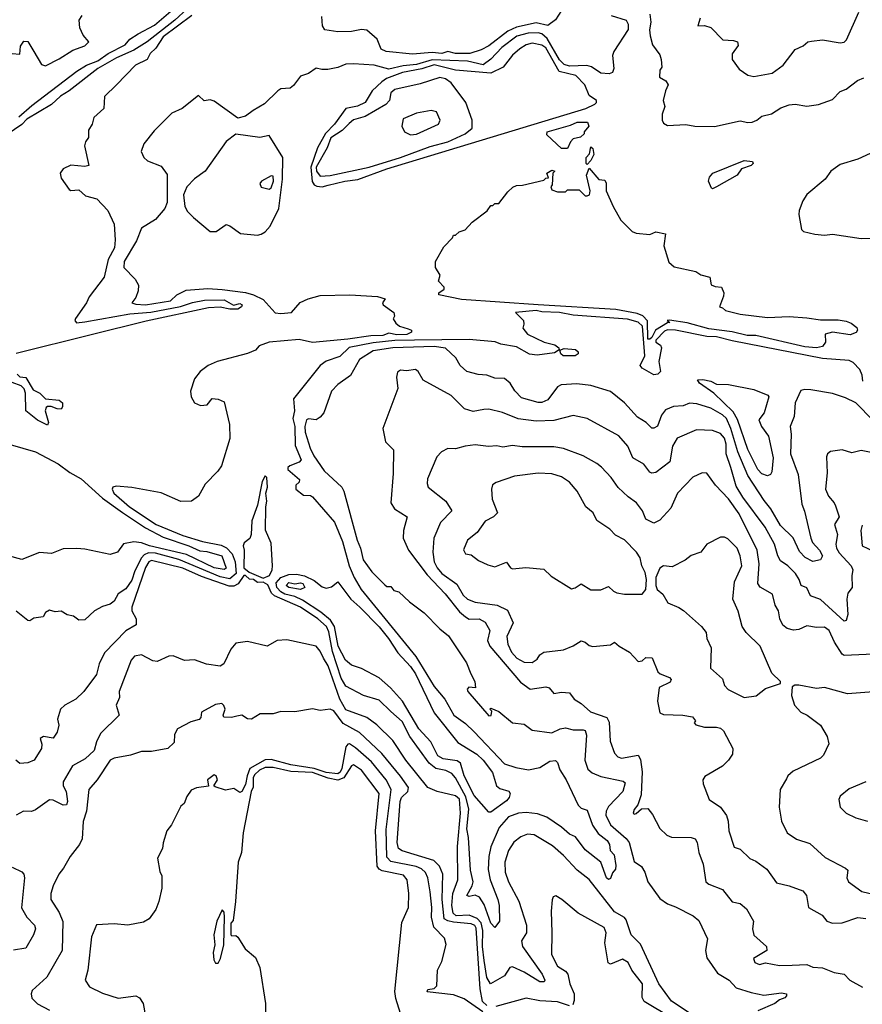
# Model space of a CAD drawing. Extents: x 1552294 to 1694791, y 811929 to 917222.
# Tile 146 of 256: x 1626774 to 1631068, y 841611 to 846627. Entities that reach past the tile are written whole.
import ezdxf

# ---------------------------------------------------------------- set-up
doc = ezdxf.new("R2010")
doc.units = 0

msp = doc.modelspace()

# ---------------------------------------------------------------- linework, layer by layer
at = {"layer": '0CON10XD'}
for points in [[(1627627.4, 846682.6), (1627565, 846624.3), (1627423.1, 846515), (1627355, 846471.1), (1627267.7, 846432.3), (1627171.7, 846378.3), (1627025.1, 846264.9), (1626982.4, 846237.6), (1626935.9, 846195), (1626810, 846120), (1626785, 846093), (1626666, 846014)], [(1626768.4, 846131.6), (1626835, 846189.8), (1627064.7, 846365.3), (1627114.6, 846395), (1627172, 846418), (1627224.4, 846455.6), (1627311.1, 846498.9), (1627335, 846527.5), (1627376.8, 846555), (1627460.4, 846599.6), (1627579.2, 846700.8)], [(1629535, 846673.3), (1629503.9, 846626.1), (1629465, 846597.5), (1629405, 846611.1), (1629305, 846589.3), (1629261.2, 846568.8), (1629165, 846493.9), (1629125, 846472.9), (1629068.1, 846455), (1628995, 846454.4), (1628955, 846464.7), (1628925, 846454.5), (1628875, 846459.7), (1628775, 846451.9), (1628641.4, 846465), (1628615, 846476.4), (1628595, 846528.2), (1628543.2, 846573.2), (1628515, 846577.4), (1628465, 846566.8), (1628395, 846565.2), (1628328.9, 846575), (1628317.5, 846595), (1628313.9, 846643.9)], [(1630240.6, 846635), (1630230, 846595), (1630262.7, 846597.3), (1630295, 846586.4), (1630356.2, 846525), (1630411.7, 846521.7), (1630431.2, 846515), (1630434.4, 846495), (1630405, 846452.9), (1630403.9, 846423.9), (1630440.8, 846375), (1630485, 846344.3), (1630515, 846337.1), (1630607.5, 846355), (1630665, 846395.7), (1630725, 846474.3), (1630766.6, 846493.4), (1630790, 846515), (1630807.9, 846517.9), (1630865, 846524.2), (1630955, 846509.2), (1630975, 846512.2), (1630986.9, 846525), (1631049.4, 846665)], [(1626655, 846461.9), (1626775, 846451.2), (1626778.3, 846491.7), (1626795, 846517.5), (1626815.9, 846515.9), (1626845.7, 846465.7), (1626885, 846398.8), (1626905, 846392.2), (1626975, 846426.9), (1627045, 846471.1), (1627105, 846493.8), (1627126.5, 846515), (1627097.5, 846547.5), (1627080, 846585), (1627076.2, 846625), (1627091.9, 846648.1)], [(1627651.7, 846648.3), (1627505, 846540.2), (1627467.5, 846482.5), (1627438.4, 846455), (1627423, 846425), (1627364.2, 846395.8), (1627266.3, 846295), (1627205.5, 846235), (1627203.1, 846175), (1627150.8, 846129.2), (1627142.9, 846095), (1627123.8, 846065), (1627125, 846026.7), (1627108.5, 846005), (1627104.4, 845985), (1627126, 845884), (1627105, 845878.8), (1627035, 845886.2), (1626995, 845868), (1626980.4, 845845), (1626985, 845820), (1627025, 845762.5), (1627035, 845757.1), (1627075, 845760), (1627109.1, 845729.1), (1627166.9, 845715), (1627222.7, 845655), (1627255.8, 845585), (1627260, 845505), (1627256, 845465), (1627224, 845405), (1627204.7, 845315), (1627126.9, 845215), (1627113.3, 845185), (1627057.7, 845105), (1627054.8, 845094.8), (1627063.2, 845083.2), (1627105, 845087.3), (1627335, 845128), (1627442.5, 845137.5), (1627593.8, 845166.2), (1627655, 845186.9), (1627715, 845198.8), (1627815, 845199.8), (1627862.6, 845172.6), (1627895, 845181.8), (1627907.2, 845175), (1627903.2, 845165), (1627885, 845151.8), (1627845, 845152.1), (1627795, 845163.1), (1627735, 845158.4), (1627418.1, 845091.9), (1627137.7, 845022.3), (1626755, 844926.3)], [(1629788, 846648), (1629864.5, 846624.5), (1629874.6, 846604.6), (1629875, 846576.7), (1629800.8, 846465), (1629795.3, 846444.7), (1629802.1, 846377.9), (1629795, 846358.8), (1629778.2, 846351.8), (1629735, 846354.7), (1629687, 846387), (1629664.1, 846394.1), (1629575, 846391), (1629547.9, 846397.9), (1629525, 846422.2), (1629461.8, 846531.8)], [(1629984.3, 846655), (1629990.5, 846615), (1629982.9, 846575), (1629987.1, 846545), (1629998.5, 846498.5), (1630035, 846447.5), (1630043.1, 846425), (1630046.7, 846385), (1630035, 846370), (1630034, 846335), (1630066.7, 846315), (1630078, 846295), (1630064.2, 846265), (1630053.3, 846215), (1630060.6, 846185), (1630048.5, 846145), (1630048.5, 846115), (1630055, 846100), (1630075, 846088.6), (1630167.5, 846092.5), (1630214.4, 846084.4), (1630315, 846082.5), (1630445, 846112), (1630485, 846103.2), (1630506.2, 846105), (1630530, 846115), (1630555, 846135.7), (1630605, 846147.7), (1630652.7, 846177.3), (1630695, 846192.7), (1630725, 846196.2), (1630785, 846186.2), (1630845, 846195.6), (1630915, 846220.5), (1630955, 846260.8), (1630985, 846273.1), (1631042.7, 846317.3), (1631075, 846330)], [(1629461.8, 846531.8), (1629435, 846554.7), (1629415, 846560.1), (1629365, 846558.6), (1629307.2, 846542.8), (1629231.3, 846485), (1629175, 846426), (1629135, 846396.4), (1629055, 846416.2), (1628875, 846422.3), (1628795, 846399.2), (1628727.9, 846392.1), (1628655.4, 846375.4), (1628580, 846395), (1628475, 846401.7), (1628435, 846400), (1628395, 846382.9), (1628344.1, 846374.1), (1628312.9, 846372.9), (1628285, 846380.8), (1628245, 846352.5), (1628205, 846340), (1628168.2, 846291.8), (1628151.2, 846278.8), (1628105, 846274.5), (1628089.5, 846265), (1628020.9, 846199.1), (1627963.2, 846165), (1627924.2, 846135), (1627885, 846126.1), (1627765, 846212.7), (1627745, 846218.9), (1627714.4, 846214.4), (1627685, 846240), (1627602, 846175), (1627549.7, 846150.3), (1627459.6, 846060.4), (1627406.8, 845995), (1627392.7, 845955), (1627405.7, 845925), (1627425, 845908.1), (1627495, 845880), (1627525, 845838.8), (1627525.1, 845695), (1627513.5, 845665), (1627465, 845609.1), (1627395, 845564.2), (1627369, 845501), (1627305.2, 845395), (1627305, 845364.6), (1627362.7, 845305), (1627378.6, 845275), (1627377.1, 845245), (1627365, 845212.5), (1627345, 845184.4), (1627365, 845177.3), (1627415, 845174.1), (1627542.7, 845195), (1627574.5, 845225.5), (1627621.2, 845248.8), (1627733.2, 845256.8), (1627805, 845252.7), (1627925, 845237.6), (1627965.8, 845225.8), (1628015, 845201), (1628075, 845133.9), (1628105, 845130.1), (1628159.6, 845135), (1628203.4, 845186.6), (1628243.4, 845205), (1628305, 845222.6), (1628455.2, 845225.2), (1628596.4, 845216.4), (1628636.7, 845205), (1628623.3, 845185), (1628626.7, 845175), (1628680, 845135), (1628683.6, 845116.4), (1628677, 845103), (1628690.3, 845080.3), (1628708.8, 845065), (1628752.8, 845052.8), (1628770, 845045), (1628770.8, 845035), (1628745.9, 845024.1), (1628695, 845022.1), (1628655, 845029.3), (1628625, 845018.5), (1628562.9, 845017.1), (1628445, 844999.5), (1628265, 844982.8), (1628197.9, 844997.9), (1628045, 844984.9), (1627994.3, 844965.7), (1627975, 844943.6), (1627935, 844925.8), (1627780, 844885), (1627734.2, 844865), (1627694, 844835), (1627665, 844796.7), (1627643.4, 844735), (1627646.9, 844705), (1627665, 844675.3), (1627695, 844661.5), (1627728.5, 844665), (1627755, 844697.1), (1627784.7, 844694.7), (1627815, 844680), (1627842.5, 844565), (1627844.1, 844494.1), (1627802, 844355), (1627783.4, 844326.6), (1627719.5, 844260.5), (1627685, 844200), (1627650, 844175), (1627595, 844172.9), (1627495, 844216), (1627344.5, 844244.5), (1627265, 844250), (1627247.5, 844245), (1627244.2, 844235), (1627253.8, 844215), (1627332.7, 844145), (1627469, 844055), (1627605, 843998.9), (1627705, 843968.7), (1627799.9, 843949.9), (1627826.9, 843936.9), (1627856.2, 843906.2), (1627872.1, 843865), (1627876.4, 843805), (1627845, 843778.5), (1627795, 843788.1), (1627585, 843876.8), (1627465, 843909.9), (1627429.6, 843910.4), (1627408.6, 843901.4), (1627394.3, 843885.7), (1627361.2, 843818.8), (1627345, 843771.1), (1627315, 843727.5), (1627275, 843702.2), (1627255.8, 843664.2), (1627235, 843649.2), (1627195, 843637.8), (1627154.7, 843615.3), (1627105, 843569.2), (1627075, 843568), (1627048.3, 843588.3), (1627016.1, 843596.1), (1626985, 843614), (1626955, 843610), (1626925, 843619.4), (1626905, 843608), (1626893.3, 843585), (1626845, 843578.2), (1626825, 843564.3), (1626815, 843565.8), (1626755, 843613.3)], [(1628315, 845776.2), (1628345, 845783.6), (1628430.6, 845805), (1628497, 845813), (1628645, 845867.3), (1629659.2, 846175), (1629705, 846196.7), (1629713.3, 846205), (1629712.5, 846215), (1629675, 846240), (1629653.5, 846295), (1629607, 846343), (1629522.4, 846362.4), (1629455, 846483.3), (1629435, 846497.5), (1629385, 846507), (1629355, 846498.3), (1629321.8, 846478.2), (1629285, 846446.6), (1629237.7, 846385), (1629175, 846355.4), (1628995, 846370.1), (1628885, 846397.2), (1628823.3, 846376.7), (1628725, 846358.5), (1628643.3, 846326.7), (1628619.6, 846310.4), (1628569.3, 846265), (1628535, 846205.4), (1628495, 846187.3), (1628436.2, 846175), (1628377.2, 846095), (1628332.3, 846047.7), (1628290.8, 845975), (1628257.5, 845875), (1628263.5, 845803.5), (1628274.9, 845784.9), (1628288.4, 845778.4), (1628315, 845776.2)], [(1628305, 845829.6), (1628355, 845833.7), (1628555, 845876), (1628715, 845924.7), (1628865, 845981.4), (1628955.4, 846005), (1629044.3, 846045), (1629080, 846075), (1629080, 846115), (1629047.1, 846205), (1628972.9, 846305), (1628943.6, 846325), (1628915, 846332.7), (1628815, 846300.9), (1628685, 846271.8), (1628665.5, 846255), (1628658, 846215), (1628638.8, 846195), (1628535, 846133.2), (1628475, 846116.4), (1628451.9, 846098.1), (1628417.1, 846062.9), (1628358.9, 846025), (1628339.7, 845975), (1628285.3, 845875), (1628286.7, 845855), (1628305, 845829.6)], [(1628765, 846041.2), (1628795, 846043.9), (1628907.1, 846095), (1628917.1, 846115), (1628898.2, 846158.2), (1628870, 846165), (1628795, 846150), (1628727.6, 846122.4), (1628720.8, 846085), (1628734.6, 846055), (1628765, 846041.2)], [(1629565, 845970), (1629535, 845970), (1629460.7, 846040.7), (1629462, 846055), (1629580.7, 846089.3), (1629615, 846105.2), (1629666.7, 846105), (1629673.3, 846085), (1629650, 846055), (1629650, 846045), (1629631.7, 846028.3), (1629595, 846020), (1629580, 846005), (1629565, 845970)], [(1627985, 845528.9), (1628005, 845534.2), (1628025, 845545.8), (1628050, 845575), (1628095, 845664.5), (1628112.7, 845815), (1628115.1, 845925.1), (1628045, 846037.6), (1627996.9, 846026.9), (1627875, 846044), (1627825, 846006.9), (1627719.6, 845855), (1627664.4, 845815.6), (1627625.3, 845774.7), (1627608.8, 845735), (1627615.5, 845675), (1627629.6, 845649.6), (1627658.7, 845618.7), (1627745, 845548.1), (1627775, 845548.2), (1627825, 845584.5), (1627845, 845577.5), (1627898.1, 845538.1), (1627985, 845528.9)], [(1629665, 845890), (1629660, 845895), (1629660, 845925), (1629677, 845943), (1629685, 845980), (1629695, 845970), (1629699.3, 845940.7), (1629685, 845910), (1629665, 845890)], [(1630305, 845765.6), (1630299.4, 845769.4), (1630284.3, 845805), (1630288.6, 845825), (1630305.7, 845845), (1630465, 845910), (1630507.5, 845905), (1630511.2, 845895), (1630501.2, 845885), (1630452, 845868), (1630429.7, 845835), (1630325, 845774.8), (1630305, 845765.6)], [(1631107.1, 845945), (1631045, 845915.8), (1630955, 845888.8), (1630907.1, 845855), (1630879.2, 845815), (1630785, 845735.7), (1630764.5, 845705), (1630745.4, 845654.6), (1630743.5, 845635), (1630757.5, 845557.5), (1630768.7, 845548.7), (1630825.6, 845534.4), (1630875, 845529.8), (1630915, 845534.2), (1631061.7, 845511.7), (1631135, 845514.8)], [(1630835, 844956.1), (1630775, 844961.3), (1630525, 845018.1), (1630481.6, 845018.4), (1630405, 845036.3), (1630285, 845052.1), (1630175, 845082.4), (1630085, 845096.4), (1630073.8, 845095), (1630087.5, 845085), (1630075, 845083.1), (1630013.6, 845045), (1629995, 845008.7), (1629985, 844999.2), (1629975, 844999.8), (1629973, 845093), (1629948.8, 845118.8), (1629921, 845131), (1629810.9, 845150.9), (1629415, 845174.3), (1629025, 845201.5), (1628910, 845225), (1628910, 845235), (1628936, 845254), (1628936.7, 845265), (1628907.5, 845295), (1628916.7, 845325), (1628892.5, 845365), (1628892.5, 845395), (1628935, 845470), (1628980, 845515), (1628985, 845530), (1628995, 845530), (1629013, 845547), (1629043, 845557), (1629080, 845595), (1629156.4, 845653.6), (1629175, 845680), (1629185, 845680), (1629195, 845690), (1629215, 845690), (1629260.7, 845749.3), (1629287, 845773), (1629305, 845782.5), (1629336.1, 845783.9), (1629445, 845810), (1629455, 845820), (1629468.3, 845821.7), (1629460, 845845), (1629485, 845860), (1629500, 845855), (1629490, 845845), (1629487.5, 845785), (1629480, 845775), (1629485, 845760), (1629515, 845750), (1629555, 845750), (1629565, 845760), (1629625, 845760), (1629655, 845730), (1629665, 845730), (1629677.5, 845735), (1629680, 845755), (1629662.5, 845835), (1629675, 845870), (1629725, 845812.5), (1629755, 845810), (1629762.5, 845795), (1629762.5, 845755), (1629797.5, 845675), (1629836.7, 845605), (1629895, 845548.8), (1629915, 845540), (1629985, 845532.5), (1630015, 845546.2), (1630065.5, 845535.5), (1630055.6, 845475), (1630081.7, 845391.7), (1630108.2, 845368.2), (1630220, 845345), (1630245, 845328), (1630290, 845315), (1630297, 845277), (1630317, 845267), (1630350, 845265), (1630361.2, 845235), (1630360.7, 845219.3), (1630340, 845165), (1630355, 845160), (1630370, 845145), (1630445, 845126.9), (1630585, 845110), (1630695, 845114.3), (1630785, 845108.8), (1630855, 845097.2), (1630945, 845097.3), (1630985, 845090.9), (1631011.4, 845081.4), (1631039.7, 845059.7), (1631043.2, 845045), (1631036.4, 845033.6), (1631005, 845022.3), (1630915, 845034.6), (1630879.2, 845025), (1630880.8, 844985), (1630865, 844962.2), (1630835, 844956.1)], [(1628045, 845764.4), (1628055, 845770.8), (1628067.4, 845805), (1628065, 845829.4), (1628055, 845832.2), (1628006.7, 845805), (1627997, 845793), (1628005, 845773.3), (1628045, 845764.4)], [(1631069.9, 844785), (1631066.3, 844816.3), (1631054.7, 844845), (1631020.8, 844880.8), (1631000.5, 844890.5), (1630865, 844901.4), (1630405, 844990.5), (1630325, 845011.5), (1630275, 845012.8), (1630115.6, 845045), (1630075, 845047.1), (1630059.5, 845040.5), (1630016.2, 844995), (1630014.8, 844984.8), (1630038.9, 844968.9), (1630044.1, 844955), (1630031.1, 844885), (1630038.5, 844835), (1630025, 844821.4), (1630005, 844817.5), (1629945, 844851.7), (1629936, 844865), (1629959, 844915), (1629947.7, 845065), (1629925, 845086.2), (1629871.6, 845101.6), (1629595, 845121.7), (1629525, 845135.5), (1629435, 845138), (1629405, 845145.3), (1629300, 845135), (1629341.2, 845095), (1629343.6, 845076.4), (1629337.5, 845055), (1629361.2, 845025), (1629445.7, 844985), (1629500.8, 844970.8), (1629520.6, 844955), (1629523.6, 844945), (1629499.4, 844930.6), (1629411.3, 844918.7), (1629372.3, 844922.3), (1629305, 844960), (1629225, 844974.9), (1629196.5, 844986.5), (1629065, 844998.6), (1628785, 844994.9), (1628685, 844992.6), (1628575, 844981.5), (1628453.4, 844956.6), (1628405, 844910.5), (1628335, 844887.1), (1628305.3, 844865), (1628169.1, 844695), (1628173.4, 844635), (1628166.2, 844595), (1628176.2, 844555), (1628177.9, 844457.9), (1628207.5, 844385), (1628197, 844373), (1628150, 844355), (1628140, 844345), (1628140, 844335), (1628200, 844285), (1628198.3, 844271.7), (1628180, 844255), (1628180, 844235), (1628220, 844205), (1628255, 844204), (1628265, 844195.8), (1628377.6, 844067.6), (1628418.3, 843968.3), (1628452.8, 843845), (1628477.9, 843785), (1628514.4, 843724.4), (1628792.3, 843382.3), (1628885, 843229.4), (1628940, 843165), (1628985.8, 843085), (1629045, 843041.6), (1629089.6, 842999.6), (1629245, 842836.1), (1629302.7, 842817.3), (1629366.5, 842806.5), (1629425, 842818.3), (1629475, 842849.8), (1629503.4, 842853.4), (1629513.6, 842843.6), (1629525.4, 842805.4), (1629558.4, 842755), (1629618.9, 842625), (1629635, 842610), (1629665, 842600.8), (1629693, 842523), (1629720.9, 842480.9), (1629767.1, 842445), (1629779.5, 842425), (1629783.3, 842395), (1629802.6, 842372.6), (1629812.1, 842317.9), (1629809.5, 842300.5), (1629795, 842281.4), (1629785, 842252.9), (1629775, 842247.5), (1629764, 842255), (1629735.6, 842335), (1629655, 842397.5), (1629605.8, 842465), (1629575, 842477.5), (1629535, 842514.4), (1629460.5, 842565), (1629412.3, 842582.3), (1629355, 842589.1), (1629315, 842584.3), (1629265, 842566.7), (1629217.7, 842512.3), (1629175, 842412.7), (1629163.6, 842365), (1629161.2, 842298.8), (1629172, 842245), (1629211, 842145), (1629217, 842115), (1629218.3, 842035), (1629195, 842002.5), (1629175, 842024.5), (1629139.8, 842119.8), (1629116.6, 842156.6), (1629095, 842166.7), (1629065, 842161.1), (1629051.5, 842165), (1629079.6, 842215), (1629084.5, 842235.5), (1629070.8, 842295), (1629060.4, 842460.4), (1629051.5, 842505), (1629062.1, 842605), (1629047.7, 842667.7), (1628995.2, 842765), (1628975, 842786.8), (1628945, 842803.1), (1628895, 842813), (1628859.9, 842839.9), (1628762.2, 842975), (1628721.9, 843051.9), (1628665, 843102), (1628605, 843160.6), (1628525, 843184.7), (1628435, 843231.8), (1628412.4, 843272.4), (1628367.7, 843407.7), (1628348.2, 843508.2), (1628336.5, 843536.5), (1628292.6, 843575), (1628205, 843633.8), (1628071.7, 843691.7), (1628056.2, 843706.2), (1628037.7, 843747.7), (1628015, 843761.1), (1627985, 843759.5), (1627965, 843774.6), (1627945, 843776.5), (1627925, 843795.3), (1627915, 843796.1), (1627887.6, 843752.4), (1627865, 843741.5), (1627841.5, 843741.5), (1627699.8, 843789.8), (1627605, 843832.3), (1627445, 843871.8), (1627431.5, 843865), (1627415, 843835.6), (1627345.2, 843635), (1627345.2, 843615), (1627367.8, 843575), (1627366.5, 843543.5), (1627315, 843513.8), (1627205, 843401.9), (1627178.9, 843345), (1627165, 843290.6), (1627100, 843205), (1627060, 843165), (1627004.2, 843135), (1626981.4, 843115), (1626966.4, 843063.6), (1626973.8, 843033.8), (1626965, 842997.5), (1626945, 842967.5), (1626895, 842976.2), (1626877.5, 842965), (1626885.9, 842935.9), (1626884.3, 842915), (1626847.8, 842855), (1626815, 842841.8), (1626775, 842838.5), (1626754.5, 842855)], [(1631123.3, 844585), (1631034.5, 844674.5), (1630981.5, 844701.5), (1630915, 844722.9), (1630805, 844740.8), (1630775, 844743.8), (1630755, 844737.5), (1630725.3, 844674.7), (1630720, 844605), (1630700, 844555), (1630705.5, 844515), (1630701.6, 844415), (1630740.3, 844310.3), (1630758.9, 844158.9), (1630773.8, 844123.8), (1630805.2, 843985), (1630813.6, 843963.6), (1630850.2, 843925), (1630865.3, 843895), (1630855, 843875.7), (1630815, 843866.5), (1630776.8, 843886.8), (1630747.5, 843917.5), (1630715, 843986.7), (1630650.6, 844050.6), (1630601.2, 844135), (1630567.3, 844177.3), (1630484.3, 844305), (1630433.1, 844425), (1630398.2, 844545), (1630375, 844594.8), (1630355, 844614.9), (1630295, 844648.8), (1630225, 844669.8), (1630186.4, 844673.6), (1630155, 844660), (1630105, 844657.3), (1630065, 844639.6), (1630045, 844613.1), (1630023.8, 844556.2), (1630005, 844545.6), (1629995, 844546.9), (1629965.6, 844575.6), (1629921.7, 844601.7), (1629855, 844675.4), (1629785, 844732.5), (1629683.5, 844763.5), (1629612.7, 844772.7), (1629532.7, 844767.3), (1629515, 844756.5), (1629465, 844690), (1629435, 844676.2), (1629415, 844677.7), (1629330.4, 844700.4), (1629296.9, 844736.9), (1629272.5, 844775), (1629245, 844798.6), (1629195, 844801.3), (1629155, 844815.8), (1629109.2, 844819.2), (1629052.5, 844835), (1629018, 844865), (1628995.5, 844905), (1628943.1, 844953.1), (1628885, 844961.5), (1628676, 844955), (1628575, 844940.8), (1628505, 844895.8), (1628460, 844815), (1628395, 844767.8), (1628362.7, 844735), (1628323.1, 844625), (1628305, 844601.4), (1628285, 844588.1), (1628245, 844594.4), (1628235, 844588.6), (1628226.7, 844555), (1628229, 844525), (1628253.3, 844445), (1628273.4, 844405), (1628325, 844329.2), (1628415, 844246), (1628425, 844226), (1628492.9, 843975), (1628510.8, 843935), (1628523.2, 843875), (1628567.5, 843815), (1628635, 843747.5), (1628645, 843740), (1628665, 843740), (1628680, 843720), (1628705, 843712.5), (1628760.7, 843660.7), (1628835.5, 843605.5), (1628915, 843524.2), (1628958.7, 843488.7), (1629050.9, 843350.9), (1629072.5, 843295), (1629093.8, 843255), (1629096.7, 843223.3), (1629063, 843227), (1629053.6, 843216.4), (1629056.7, 843205), (1629165, 843080), (1629177, 843083), (1629180, 843105), (1629170, 843115), (1629175, 843120), (1629215, 843103.3), (1629285, 843044.6), (1629345, 843038.6), (1629385, 843006.9), (1629485, 842994.4), (1629528.6, 843015), (1629555, 843019.2), (1629595, 843008.8), (1629645, 843010), (1629655.3, 843005.3), (1629661.7, 842981.7), (1629653.3, 842855), (1629669.4, 842809.4), (1629690.6, 842790.6), (1629735, 842772.4), (1629848.3, 842748.3), (1629859.2, 842739.2), (1629848, 842695), (1629775, 842619.6), (1629761.7, 842595), (1629759.8, 842575), (1629783.7, 842525), (1629865, 842456.1), (1629880.2, 842435), (1629905, 842338), (1629943, 842313), (1629959.2, 842285), (1629973.9, 842235), (1630035, 842150.8), (1630075, 842122.4), (1630115, 842108.4), (1630205, 842062.1), (1630235, 842037.5), (1630279.4, 841945), (1630269.2, 841885), (1630275, 841847.5), (1630329.6, 841769.6), (1630388.5, 841735), (1630425, 841695.3), (1630501.3, 841671.3), (1630565, 841657.9), (1630655, 841669.4), (1630681.4, 841665), (1630682.1, 841655), (1630673.3, 841645), (1630645.6, 841634.4), (1630621.5, 841615), (1630535, 841578.3)], [(1629543.8, 844913.8), (1629530.8, 844925), (1629525.9, 844944.1), (1629548.1, 844951.9), (1629606.6, 844946.6), (1629620, 844935), (1629619.8, 844925), (1629605, 844914.5), (1629543.8, 844913.8)], [(1626760.4, 844820.4), (1626775, 844807.3), (1626805, 844803.5), (1626841.5, 844741.5), (1626876.5, 844725), (1626905.7, 844695.7), (1626975, 844688.2), (1626991.4, 844675), (1626992, 844655), (1626985, 844643.8), (1626965, 844644), (1626933.6, 844656.4), (1626915, 844656.7), (1626909.3, 844650.7), (1626904, 844635), (1626920, 844575), (1626915, 844560.8), (1626865, 844586.2), (1626805.4, 844635), (1626803.4, 844725), (1626795.8, 844745.8), (1626781.5, 844761.5), (1626735, 844778.1)], [(1631198.8, 844405), (1631061.8, 844431.8), (1631015, 844421.1), (1630965, 844435.4), (1630905, 844427.3), (1630890, 844415), (1630885, 844400), (1630887.8, 844317.8), (1630879.7, 844235), (1630895, 844200), (1630924.5, 844165), (1630930.3, 844149.7), (1630950, 844095), (1630925.6, 844055), (1630940.8, 844005), (1630932.9, 843955), (1630935.6, 843935), (1630950.5, 843910.5), (1631011.5, 843845), (1631018.9, 843825), (1631013.6, 843795), (1631015.4, 843735), (1630994.3, 843705.7), (1630988, 843675), (1630993.3, 843596.7), (1630985, 843566.2), (1630975, 843562.7), (1630853.8, 843673.8), (1630802.8, 843692.8), (1630785, 843732.9), (1630755.4, 843745.4), (1630745.5, 843775.5), (1630726.4, 843805), (1630687.9, 843845), (1630651, 843871), (1630637.1, 843895), (1630620.8, 843955), (1630572.1, 844042.1), (1630458.9, 844195), (1630425, 844251.2), (1630397, 844345), (1630374.4, 844415), (1630373.2, 844465), (1630365, 844495.4), (1630345, 844518.4), (1630305, 844534.8), (1630222.6, 844537.4), (1630125, 844495.6), (1630101.1, 844455), (1630086.7, 844375), (1630015, 844320.5), (1629995, 844316.7), (1629985, 844321.9), (1629953.6, 844363.6), (1629898.6, 844395), (1629872.2, 844455), (1629826.3, 844506.3), (1629665, 844595.3), (1629595, 844610), (1629495, 844585.6), (1629405, 844581.6), (1629314.3, 844594.3), (1629233.8, 844626.2), (1629165, 844642.7), (1629138.1, 844641.9), (1629085, 844630.7), (1629040, 844645), (1628973.2, 844713.2), (1628830.1, 844790.1), (1628804, 844835), (1628790, 844845), (1628745, 844838.1), (1628715, 844842), (1628698.3, 844831.7), (1628694.4, 844805.6), (1628701.2, 844748.8), (1628624.7, 844545), (1628637.3, 844477.3), (1628678.6, 844435), (1628676.9, 844315), (1628664.4, 844165), (1628684.3, 844135), (1628748.1, 844095), (1628728.7, 844025), (1628728.5, 843985), (1628755.2, 843925), (1628850.7, 843799.3), (1628941.5, 843701.5), (1629015, 843610.2), (1629045, 843584.3), (1629065, 843574), (1629115, 843574.8), (1629145, 843557.5), (1629169.8, 843515), (1629157.4, 843465), (1629168.7, 843435), (1629325, 843251.7), (1629375, 843216.6), (1629455, 843228), (1629472.7, 843222.7), (1629495, 843194.6), (1629535, 843200.7), (1629575, 843198.6), (1629599.4, 843165), (1629635, 843143.1), (1629681.9, 843101.9), (1629765, 843072.5), (1629778.2, 843048.2), (1629782.1, 842952.1), (1629805, 842890), (1629822.4, 842872.4), (1629840, 842865), (1629925, 842879.6), (1629937.8, 842857.8), (1629945.7, 842795), (1629941.1, 842678.9), (1629923.3, 842626.7), (1629905, 842603.3), (1629900, 842585), (1629905, 842580), (1629915, 842584), (1629942.5, 842607.5), (1629975, 842608), (1629998.5, 842578.5), (1630036, 842506), (1630072.1, 842472.1), (1630095, 842462.9), (1630195, 842461.4), (1630216.2, 842455), (1630226, 842436), (1630233.8, 842385), (1630257.4, 842325), (1630270.4, 842235), (1630285, 842223.2), (1630355, 842196.1), (1630405, 842134), (1630445, 842124.3), (1630478, 842098), (1630514, 842035), (1630508, 841995), (1630514.3, 841964.3), (1630580, 841905), (1630581.2, 841885), (1630514, 841845), (1630520, 841825), (1630543.2, 841813.2), (1630575, 841822.5), (1630645, 841809.2), (1630709.8, 841809.8), (1630785, 841813.8), (1630815, 841799.7), (1630865, 841797.8), (1630925, 841772.9), (1630974.4, 841764.4), (1631004.3, 841735), (1631069, 841699)], [(1630585, 844303.5), (1630555, 844314.2), (1630535.4, 844335.4), (1630485, 844437.3), (1630430.8, 844590.8), (1630408.7, 844628.7), (1630310.8, 844725), (1630238.5, 844775), (1630228.3, 844791.7), (1630255, 844794.1), (1630295, 844784.8), (1630325, 844770.4), (1630385, 844768.8), (1630515, 844743.5), (1630585.5, 844715), (1630590.8, 844705), (1630566.8, 844625), (1630540.9, 844589.1), (1630554.5, 844555), (1630590.2, 844505), (1630613.9, 844395), (1630606.5, 844323.5), (1630599.2, 844310.8), (1630585, 844303.5)], [(1626725, 844462.4), (1626853.8, 844425), (1626969.5, 844365), (1627029.6, 844319.6), (1627087.3, 844287.3), (1627195, 844190), (1627297.1, 844117.1), (1627415, 844037.8), (1627505, 843991.5), (1627635, 843946.6), (1627690.8, 843920.8), (1627727.6, 843917.6), (1627804.5, 843895), (1627825, 843832.5), (1627815, 843825.9)], [(1631125, 843395.4), (1630975, 843387.5), (1630964.4, 843395), (1630925.8, 843455.8), (1630898.8, 843515), (1630875, 843531.8), (1630835, 843530), (1630785, 843538.8), (1630745, 843521.1), (1630717, 843517), (1630685, 843526.2), (1630662.9, 843542.9), (1630646.8, 843575), (1630641.1, 843615), (1630623.5, 843645), (1630610.4, 843700.4), (1630546.5, 843736.5), (1630534.8, 843754.8), (1630542.4, 843855), (1630531.7, 843925), (1630440.5, 844109.5), (1630385, 844185.5), (1630318.8, 844255), (1630275, 844317.5), (1630251.7, 844318.3), (1630203.4, 844296.6), (1630125.6, 844215), (1630091.7, 844138.3), (1630035, 844077.5), (1630005, 844062.9), (1629965, 844082.5), (1629947.3, 844125), (1629916.5, 844166.5), (1629875, 844196.2), (1629824.3, 844244.3), (1629787.5, 844295), (1629737.9, 844347.9), (1629715, 844366.9), (1629645, 844404.7), (1629545, 844442.5), (1629495, 844450.8), (1629335, 844450.9), (1629285, 844458), (1629235, 844449.3), (1629205, 844456.7), (1629162.4, 844452.4), (1629095, 844460.8), (1629043.3, 844455), (1628995, 844440.9), (1628955, 844441.9), (1628923.8, 844425), (1628900, 844400), (1628852.6, 844287.4), (1628849.4, 844265), (1628855.7, 844245), (1628945, 844174.2), (1628975.6, 844125), (1628917.8, 844065), (1628883.9, 843985), (1628878.5, 843915), (1628885.3, 843865), (1628900.3, 843835), (1628925, 843805.9), (1629001.1, 843751.1), (1629033.8, 843695), (1629055, 843674.7), (1629095, 843660.5), (1629207.5, 843645), (1629259.7, 843619.7), (1629288.8, 843555), (1629255.6, 843485), (1629261.5, 843445), (1629280.3, 843405), (1629306.9, 843375), (1629345, 843353.4), (1629385, 843352.3), (1629410.3, 843369.7), (1629425, 843391.5), (1629445, 843405.4), (1629545, 843417.1), (1629595, 843436.9), (1629635, 843462.9), (1629655, 843455.7), (1629675, 843439.2), (1629695, 843434.5), (1629785, 843442.5), (1629805, 843456.2), (1629828, 843435), (1629882, 843405), (1629925, 843356.7), (1629945, 843361.2), (1629965, 843378), (1629996.8, 843376.8), (1630026.2, 843305), (1630037.1, 843295), (1630085.3, 843275.3), (1630094.2, 843265), (1630088.1, 843251.9), (1630031.8, 843225), (1630024, 843155), (1630035, 843095.5), (1630055, 843088.4), (1630153.8, 843083.8), (1630202.5, 843075), (1630217.5, 843055), (1630210, 843045), (1630220, 843035), (1630263.8, 843023.8), (1630325, 843023.2), (1630345, 843017.3), (1630360, 843005), (1630407.5, 842915), (1630406.7, 842885), (1630386, 842855), (1630355, 842824.2), (1630265, 842771.2), (1630254.4, 842755), (1630256, 842735), (1630288, 842655), (1630344.3, 842615), (1630375, 842573.3), (1630384.4, 842545), (1630388.2, 842495), (1630415, 842412), (1630445, 842402), (1630493.9, 842353.9), (1630525, 842340), (1630580.3, 842300.3), (1630630.8, 842230.8), (1630695, 842215.4), (1630765, 842188.9), (1630783.3, 842165), (1630794.2, 842105), (1630863.3, 842065), (1630887.5, 842035), (1630915, 842024.3), (1630965, 842025.8), (1631045, 842054), (1631085, 842048.6)], [(1628015, 843781.7), (1628046.5, 843795), (1628060.3, 843825), (1628062.3, 843845), (1628055, 843960), (1628027, 844027), (1628028, 844145), (1628033.8, 844175), (1628028.8, 844215), (1628036, 844245), (1628032.5, 844295), (1628025, 844302.5), (1628010, 844275), (1627986.1, 844153.9), (1627956.2, 844073.8), (1627953.3, 844005), (1627946.1, 843983.9), (1627918.3, 843961.7), (1627913.2, 843946.8), (1627918.1, 843925), (1627915.3, 843835), (1627943.3, 843813.3), (1628015, 843781.7)], [(1629945, 843701.1), (1629964.5, 843725), (1629967.5, 843775), (1629961.5, 843811.5), (1629943.8, 843845), (1629936.2, 843885), (1629917.1, 843915), (1629855, 843977.8), (1629810.5, 844000.5), (1629781.2, 844031.2), (1629714.5, 844075), (1629695.8, 844115), (1629658.9, 844145), (1629614.6, 844224.6), (1629575, 844271.4), (1629535, 844299.1), (1629485, 844313.8), (1629415, 844316.8), (1629295, 844302.1), (1629201.3, 844268.7), (1629183.1, 844256.9), (1629177.5, 844235), (1629181.5, 844185), (1629208.9, 844115), (1629188.1, 844095), (1629145, 844072.9), (1629105.7, 844014.3), (1629055, 843975.6), (1629035.6, 843925.6), (1629045, 843905.8), (1629075, 843900.6), (1629112.2, 843872.2), (1629159.4, 843849.4), (1629195, 843839.2), (1629255, 843863.8), (1629274, 843835), (1629285, 843829.2), (1629353.3, 843836.7), (1629445, 843827.1), (1629482.8, 843792.8), (1629585, 843728), (1629605, 843732), (1629635, 843752.5), (1629685, 843721.9), (1629735, 843721.9), (1629775, 843738.8), (1629799.4, 843715), (1629817.4, 843707.4), (1629855, 843701.3), (1629945, 843701.1)], [(1631067.7, 844052.3), (1631060, 844025), (1631066.8, 843946.8), (1631181.7, 843891.7)], [(1627815, 843825.9), (1627765, 843834.2), (1627623, 843903), (1627435, 843947.5), (1627395, 843962.4), (1627355, 843967.6), (1627303.4, 843956.6), (1627271.9, 843915), (1627235, 843901.8), (1627105, 843930.4), (1627065, 843933.9), (1626995, 843931.3), (1626935, 843907.7), (1626875, 843913.5), (1626785, 843877.9), (1626665, 843908.9)], [(1630465, 843174.4), (1630526.8, 843183.2), (1630575, 843220), (1630650, 843245), (1630650, 843255), (1630607.3, 843297.3), (1630546.4, 843436.4), (1630475.8, 843505), (1630455.8, 843535), (1630434.4, 843614.4), (1630408, 843675), (1630416.4, 843763.6), (1630454.1, 843845), (1630445, 843896.2), (1630429.5, 843935), (1630381.7, 843981.7), (1630365, 843990.6), (1630345, 843991.4), (1630275.8, 843955), (1630245.4, 843914.6), (1630195, 843896.9), (1630165, 843872.9), (1630099.5, 843840.5), (1630055, 843844.4), (1630035, 843832.9), (1630015.9, 843785), (1630016, 843745), (1630022.7, 843725), (1630050.3, 843700.3), (1630075.9, 843655.9), (1630133, 843633), (1630156.7, 843616.7), (1630248.8, 843535), (1630271.2, 843505), (1630276, 843475), (1630297, 843427), (1630294.4, 843324.4), (1630355, 843268.8), (1630366, 843235), (1630384.2, 843215), (1630465, 843174.4)], [(1629175, 842589.5), (1629165, 842590), (1629089.9, 842675), (1629038.1, 842775), (1629019.7, 842839.7), (1629002.2, 842852.2), (1628932, 842862), (1628905, 842876.7), (1628868.2, 842948.2), (1628807.6, 843015), (1628725, 843156), (1628663.7, 843223.7), (1628605, 843274.2), (1628515, 843322.7), (1628465, 843339.6), (1628434, 843364), (1628396.9, 843435), (1628377.6, 843535), (1628357.3, 843567.3), (1628308.1, 843608.1), (1628215, 843670.5), (1628175, 843688.4), (1628125, 843699.8), (1628105, 843711.8), (1628083.7, 843735), (1628081.1, 843758.9), (1628104.6, 843785.4), (1628145, 843800), (1628185, 843802), (1628225, 843794.1), (1628275, 843769.7), (1628315, 843738.6), (1628335, 843730.3), (1628362.1, 843737.9), (1628395, 843763.8), (1628460.3, 843675), (1628507.4, 843635), (1628605, 843533.7), (1628653.3, 843475), (1628701.2, 843401.2), (1628765, 843332.6), (1628790.8, 843295), (1628886.6, 843096.6), (1629005.7, 842945.7), (1629103.5, 842885), (1629135, 842855.4), (1629182.9, 842792.9), (1629203.3, 842725), (1629220.9, 842710.9), (1629266.2, 842696.2), (1629273.3, 842685), (1629268.4, 842665), (1629255, 842647.4), (1629175, 842589.5)], [(1628205, 843724.5), (1628145, 843734), (1628131.6, 843745), (1628145, 843759.8), (1628175, 843753.6), (1628205, 843759), (1628216.9, 843755), (1628226.2, 843735), (1628205, 843724.5)], [(1628321.3, 843375), (1628305, 843410.5), (1628285, 843435.7), (1628135, 843467.5), (1628085, 843464), (1628035, 843436), (1627935, 843459.2), (1627875, 843450.8), (1627849.5, 843420.5), (1627814.2, 843345), (1627795.9, 843334.1), (1627725, 843343.6), (1627665, 843366.4), (1627612.7, 843362.7), (1627555, 843385.9), (1627533.3, 843385), (1627475, 843357.5), (1627451.3, 843361.3), (1627395, 843391.8), (1627358, 843385), (1627342.1, 843365), (1627280, 843205), (1627282.5, 843175), (1627266, 843135), (1627280.8, 843085), (1627185, 842990), (1627165, 842948), (1627153.5, 842905), (1627107.9, 842862.1), (1627043.2, 842826.8), (1626995.4, 842745), (1626995.9, 842725), (1627010.8, 842695), (1627017.4, 842645), (1627012.5, 842627.5), (1626995, 842625.9), (1626945, 842651.4), (1626925, 842653.7), (1626855, 842601.8), (1626834.1, 842594.1), (1626792.5, 842595), (1626756.1, 842573.9)], [(1630185, 841567.1), (1630095, 841627.5), (1630031.5, 841715), (1629937.3, 841917.3), (1629888.9, 841965), (1629865, 842041.2), (1629855, 842053.8), (1629805, 842082.2), (1629675, 842247.3), (1629614.8, 842294.8), (1629545, 842368.5), (1629488.2, 842418.2), (1629396.2, 842475), (1629361.9, 842478.1), (1629327.5, 842465), (1629292.3, 842437.7), (1629264.6, 842395), (1629245.4, 842335), (1629247.8, 842285), (1629264.2, 842235), (1629317.1, 842137.1), (1629356, 842015), (1629356.1, 841975), (1629331.6, 841935), (1629335.3, 841905), (1629436.2, 841765), (1629449.3, 841735), (1629446.5, 841725), (1629425, 841726.1), (1629345, 841775.1), (1629285, 841802.4), (1629271.8, 841798.2), (1629245, 841756.5), (1629172.9, 841715), (1629155, 841747.5), (1629141.1, 841835), (1629132.6, 841905), (1629133.5, 841986.5), (1629125.6, 842025.6), (1629105, 842048.4), (1629065, 842064.8), (1628997.6, 842062.4), (1628982.8, 842075), (1628975.6, 842115), (1628980.7, 842175), (1629006.2, 842245), (1629005.1, 842415), (1629020, 842585), (1629015.7, 842655.7), (1628995, 842673.6), (1628900.5, 842695), (1628853.6, 842715), (1628741.6, 842855), (1628675.5, 842955.5), (1628594.1, 843034.1), (1628541.9, 843071.9), (1628435, 843111.9), (1628405.1, 843165), (1628345.2, 843334.8), (1628321.3, 843375)], [(1631125, 843203.5), (1630992.8, 843192.8), (1630875, 843224.6), (1630835, 843220.8), (1630743.6, 843236.4), (1630723.3, 843236.7), (1630710.7, 843229.3), (1630706.2, 843185), (1630722.9, 843135), (1630755, 843099.2), (1630786.7, 843085), (1630855, 843032.5), (1630888.6, 842975), (1630897.7, 842937.7), (1630869.4, 842880.6), (1630855, 842865.7), (1630715, 842799.4), (1630687.5, 842775), (1630680.5, 842760.5), (1630649.4, 842705), (1630644.4, 842615), (1630655.7, 842545), (1630685, 842484.3), (1630733, 842453), (1630800.2, 842430.2), (1630878.3, 842358.3), (1630982, 842305), (1630994, 842295), (1630988.8, 842255), (1630998, 842235), (1631065, 842185.6), (1631143, 842167)], [(1628930.2, 842275), (1628913, 842315), (1628883.4, 842343.4), (1628723.5, 842393.5), (1628703.8, 842405), (1628697.4, 842435), (1628711.9, 842645), (1628719.2, 842665), (1628751.6, 842695), (1628754.8, 842715), (1628714.1, 842774.1), (1628619.3, 842889.3), (1628505, 842995.2), (1628421.3, 843041.3), (1628375, 843106.7), (1628355, 843115.3), (1628305, 843107.7), (1628265, 843117.1), (1628175, 843100.6), (1628105, 843102.5), (1628065, 843090.5), (1627998.3, 843091.7), (1627955, 843064), (1627935, 843066), (1627905, 843083.8), (1627880.8, 843079.2), (1627852.3, 843072.3), (1627814.1, 843074.1), (1627811.2, 843085), (1627820.6, 843115), (1627814.1, 843134.1), (1627803.6, 843143.6), (1627771.2, 843138.8), (1627700.7, 843099.3), (1627697, 843073), (1627688.3, 843061.7), (1627645, 843050), (1627578, 843015), (1627563.3, 842985), (1627560.8, 842945), (1627528.1, 842915), (1627445, 842899.4), (1627395, 842898.4), (1627339, 842881), (1627254.5, 842865.5), (1627235.2, 842854.8), (1627167.8, 842755), (1627126.2, 842705), (1627114.6, 842595), (1627097.3, 842542.7), (1627092.8, 842455), (1627078.7, 842425), (1627031.2, 842365), (1626997.5, 842305), (1626972.5, 842275), (1626944.4, 842215), (1626932.2, 842175), (1626932.2, 842145), (1626975, 842078.9), (1626993.1, 842033.1), (1626990, 841885), (1626911.2, 841748.8), (1626837.9, 841682.1), (1626832.5, 841665), (1626835, 841643.3), (1626863.9, 841613.9), (1626925, 841581.5)], [(1629133.3, 841573.3), (1629038.5, 841638.5), (1628985, 841658.7), (1628850, 841675), (1628853, 841687), (1628885, 841692.5), (1628900, 841705), (1628902.5, 841785), (1628925, 841830), (1628946.4, 841916.4), (1628938.3, 841948.3), (1628884.2, 842004.2), (1628872.3, 842055), (1628874.5, 842105), (1628865.6, 842185), (1628853.3, 842255), (1628842.1, 842282.1), (1628821.4, 842301.4), (1628793.4, 842313.4), (1628665, 842339.5), (1628645, 842360.9), (1628641.4, 842501.4), (1628666.3, 842705), (1628640.6, 842755), (1628566.7, 842846.7), (1628485, 842918.3), (1628455, 842937.3), (1628445, 842935.7), (1628435, 842923.5), (1628415, 842812.6), (1628406.3, 842793.7), (1628395, 842785.9), (1628335, 842791.5), (1628275, 842813.1), (1628155, 842830.8), (1628055, 842857.5), (1628025, 842856.9), (1627947, 842813), (1627932.4, 842775), (1627925, 842731.8), (1627905, 842696), (1627895, 842690), (1627865, 842710), (1627822.7, 842702.7), (1627769.3, 842719.3), (1627762.5, 842725), (1627781.4, 842755), (1627775.6, 842775), (1627765, 842780.8), (1627731.2, 842755), (1627735, 842722.5), (1627675, 842713.3), (1627648.3, 842701.7), (1627625, 842670), (1627612.5, 842635), (1627595, 842620), (1627546.7, 842525), (1627523.3, 842495), (1627504.1, 842434.1), (1627502, 842405), (1627476.2, 842355), (1627488, 842288), (1627498.8, 842265), (1627497.7, 842202.3), (1627483.3, 842135), (1627466.7, 842095), (1627433.9, 842046.1), (1627405, 842030), (1627325, 842014), (1627255, 842021.2), (1627164.2, 842015.8), (1627139.4, 841955), (1627120.5, 841785), (1627107.1, 841735), (1627129.7, 841699.7), (1627195, 841667.5), (1627275, 841642.5), (1627366.2, 841653.8), (1627385, 841644.1), (1627402.3, 841615), (1627426.9, 841483.1)], [(1628714.8, 841564.8), (1628690.5, 841640.5), (1628685.8, 841675.8), (1628721.6, 842028.4), (1628754.6, 842105), (1628756.7, 842175), (1628748, 842245), (1628729.3, 842269.3), (1628620.8, 842290.8), (1628605, 842299.6), (1628595.5, 842315), (1628586, 842495), (1628605.1, 842685), (1628515, 842803.8), (1628475, 842831.2), (1628465, 842825.9), (1628424.9, 842765.1), (1628395, 842752.4), (1628345, 842762.5), (1628265, 842792.3), (1628155, 842797.9), (1628065, 842817.1), (1628025, 842818), (1627995, 842804.4), (1627969.6, 842780.4), (1627963.5, 842765), (1627963.1, 842716.9), (1627954, 842695), (1627913, 842485), (1627903.8, 842385), (1627886.7, 842335), (1627874.2, 842135), (1627861.7, 842038.3), (1627850, 842025), (1627850, 841965), (1627855, 841960), (1627875, 841962.5), (1627885, 841952.5), (1627923, 841893), (1627975, 841850), (1627998.1, 841798.1), (1628025.9, 841615), (1628026.7, 841475)], [(1631085, 842744.4), (1631000.5, 842709.5), (1630955, 842672), (1630947.5, 842655), (1630954, 842615), (1630985.4, 842585.4), (1631035, 842561.9), (1631094.5, 842544.5)], [(1626735, 842310.6), (1626785, 842286), (1626794.4, 842274.4), (1626797.9, 842255), (1626783.3, 842103.3), (1626809.5, 842055), (1626849.1, 842015), (1626853.8, 841995), (1626844.7, 841965.3), (1626805, 841896.5), (1626742.3, 841887.7)], [(1629155, 841605.1), (1629131.3, 841625), (1629120.4, 841690.4), (1629099.9, 841999.9), (1629092.3, 842012.3), (1629075, 842020.9), (1628985, 842029), (1628955.8, 842035.8), (1628937.3, 842047.3), (1628926.7, 842145), (1628930.2, 842275)], [(1630095, 841542.9), (1629955.7, 841625.7), (1629945.7, 841645.7), (1629946.7, 841715), (1629893.5, 841785), (1629874, 841825), (1629845, 841841.9), (1629785, 841815.7), (1629772.3, 841822.3), (1629755.2, 841925), (1629762.1, 841975), (1629752, 842002), (1629619.2, 842075), (1629536.7, 842145), (1629505, 842163.3), (1629492, 842158), (1629486.4, 842143.6), (1629481.4, 842085), (1629485.4, 841975.4), (1629483.8, 841865), (1629514.7, 841805), (1629555, 841780.4), (1629566.6, 841765), (1629577.7, 841715), (1629598.9, 841665), (1629599.9, 841630.1), (1629592.1, 841607.9)], [(1627785, 841820), (1627796.7, 841845), (1627813.3, 841915), (1627817.5, 842055), (1627815, 842080), (1627805, 842092.5), (1627777.5, 842035), (1627763.3, 841965), (1627768.8, 841915), (1627760, 841875), (1627763, 841837), (1627770.7, 841820.7), (1627785, 841820)], [(1629575, 841604.3), (1629515, 841624.5), (1629425, 841629.1), (1629355, 841642.2), (1629199.8, 841600.2)]]:
    msp.add_lwpolyline(points, dxfattribs=at)

doc.saveas('drawing.dxf')
